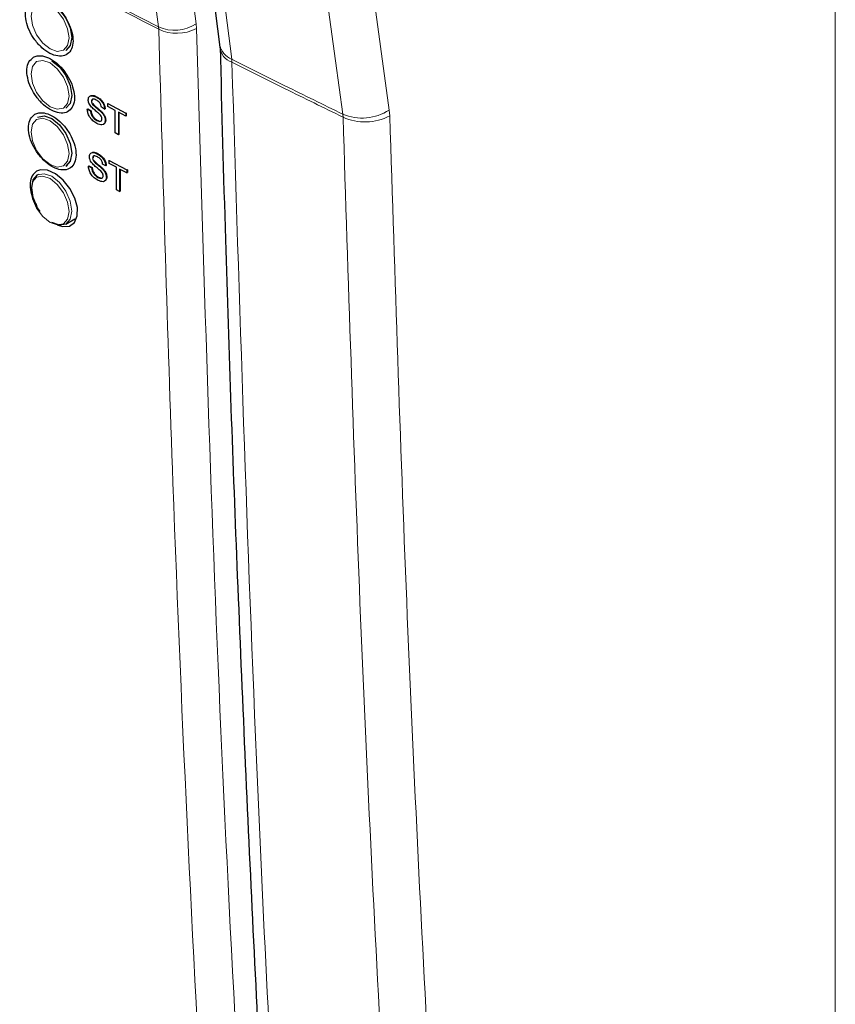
# Paper-space layout 'Blatt4' of a CAD drawing. Header units: millimetres. Extents: x 5 to 418, y 2 to 292.
# Tile 9 of 71: x 140 to 154, y 124 to 141. Entities that reach past the tile are written whole.
import ezdxf

# ---------------------------------------------------------------- set-up
doc = ezdxf.new("R2010")
doc.units = ezdxf.units.MM

psp = doc.layouts.new('Blatt4')

# ---------------------------------------------------------------- linework, layer by layer
at = {"color": 7, "linetype": 'Continuous', "lineweight": 18}
for p, q in [((154.005, 110.082), (154.005, 177.642)), ((142.055, 141.367), (142.058, 141.325)), ((142.725, 141.337), (142.719, 141.42)), ((143.351, 140.742), (143.347, 140.795)), ((146.129, 139.9), (146.138, 139.795)), ((145.313, 139.774), (145.309, 139.827))]:
    psp.add_line(p, q, dxfattribs=at)
at = {"color": 7, "linetype": 'Continuous', "lineweight": 25}
for p, q in [((143.134, 141.052), (143.138, 141.003)), ((140.871, 140.055), (140.875, 140.058)), ((140.954, 140.13), (140.957, 140.131)), ((140.798, 139.913), (140.807, 139.919)), ((140.798, 139.913), (140.855, 139.883)), ((140.807, 139.919), (140.864, 139.888)), ((140.855, 139.883), (140.864, 139.888)), ((140.885, 140.008), (140.891, 140.011)), ((141.104, 139.917), (141.047, 139.948)), ((141.104, 139.917), (141.112, 139.922)), ((141.161, 140.014), (141.166, 140.017)), ((141.161, 139.962), (141.161, 140.014)), ((141.161, 140.014), (141.478, 139.846)), ((141.291, 139.893), (141.161, 139.962)), ((141.291, 139.496), (141.291, 139.893)), ((140.965, 139.715), (140.974, 139.72)), ((141.044, 139.863), (141.053, 139.868)), ((141.115, 139.717), (141.123, 139.722)), ((141.478, 139.794), (141.348, 139.863)), ((141.348, 139.863), (141.348, 139.465)), ((141.356, 139.858), (141.356, 139.471)), ((141.478, 139.846), (141.486, 139.851)), ((141.478, 139.846), (141.478, 139.794)), ((141.478, 139.794), (141.486, 139.799)), ((141.483, 139.853), (141.486, 139.851)), ((141.486, 139.851), (141.486, 139.799)), ((141.348, 139.465), (141.291, 139.496)), ((141.348, 139.465), (141.356, 139.471)), ((140.891, 139.052), (140.895, 139.055)), ((140.905, 139.005), (140.911, 139.008)), ((140.974, 139.126), (140.976, 139.128)), ((141.181, 139.011), (141.186, 139.013)), ((141.181, 138.959), (141.181, 139.011)), ((141.181, 139.011), (141.497, 138.842)), ((140.421, 138.909), (140.449, 138.925)), ((140.818, 138.91), (140.827, 138.915)), ((140.818, 138.91), (140.875, 138.88)), ((140.827, 138.915), (140.884, 138.885)), ((140.875, 138.88), (140.884, 138.885)), ((141.064, 138.86), (141.073, 138.865)), ((141.124, 138.914), (141.067, 138.945)), ((141.124, 138.914), (141.131, 138.919)), ((141.311, 138.89), (141.181, 138.959)), ((141.311, 138.492), (141.311, 138.89)), ((141.497, 138.79), (141.368, 138.859)), ((141.368, 138.859), (141.368, 138.462)), ((141.376, 138.855), (141.376, 138.467)), ((141.497, 138.842), (141.506, 138.847)), ((141.497, 138.842), (141.497, 138.79)), ((141.503, 138.849), (141.506, 138.847)), ((141.506, 138.847), (141.506, 138.796)), ((139.938, 138.764), (139.921, 138.754)), ((140.985, 138.712), (140.994, 138.717)), ((141.135, 138.714), (141.143, 138.719)), ((141.497, 138.79), (141.506, 138.796)), ((141.368, 138.462), (141.311, 138.492)), ((141.368, 138.462), (141.376, 138.467)), ((140.421, 137.888), (140.577, 137.978))]:
    psp.add_line(p, q, dxfattribs=at)
at = {"color": 7, "linetype": 'Continuous', "lineweight": 18, "flags": 128}
for points in [[(142.055, 141.367), (141.956, 142.124), (141.559, 145.155), (140.285, 154.892)], [(140.949, 154.945), (141.834, 148.18), (142.719, 141.42)], [(141.637, 154.207), (141.756, 153.268), (142.235, 149.51), (142.715, 145.753), (143.347, 140.795)], [(145.309, 139.827), (145.18, 140.77), (144.664, 144.545), (144.148, 148.32), (143.467, 153.301)], [(144.288, 153.375), (144.756, 149.947), (145.225, 146.518), (146.129, 139.9)], [(140.14, 141.752), (140.012, 141.797), (139.903, 141.776), (139.83, 141.692), (139.805, 141.559), (139.83, 141.396), (139.903, 141.229), (140.012, 141.082), (140.14, 140.979), (140.268, 140.934), (140.377, 140.955), (140.449, 141.039), (140.475, 141.172), (140.449, 141.335), (140.377, 141.502), (140.268, 141.649), (140.14, 141.752)], [(141.38, 141.715), (141.487, 141.659), (142.055, 141.367)], [(140.14, 140.732), (140.012, 140.776), (139.903, 140.755), (139.83, 140.671), (139.805, 140.538), (139.83, 140.375), (139.903, 140.208), (140.012, 140.061), (140.14, 139.958), (140.268, 139.913), (140.377, 139.935), (140.449, 140.018), (140.475, 140.151), (140.449, 140.314), (140.377, 140.482), (140.268, 140.628), (140.14, 140.732)], [(140.14, 139.711), (140.012, 139.755), (139.903, 139.734), (139.83, 139.651), (139.805, 139.517), (139.83, 139.355), (139.903, 139.187), (140.012, 139.041), (140.14, 138.937), (140.268, 138.893), (140.377, 138.914), (140.449, 138.997), (140.475, 139.131), (140.449, 139.294), (140.377, 139.461), (140.268, 139.607), (140.14, 139.711)], [(140.14, 137.917), (140.268, 137.872), (140.377, 137.893), (140.449, 137.977), (140.475, 138.11), (140.449, 138.273), (140.377, 138.44), (140.268, 138.587), (140.14, 138.69), (140.012, 138.735), (139.903, 138.714), (139.83, 138.63), (139.805, 138.497), (139.83, 138.334), (139.903, 138.167), (140.012, 138.02), (140.14, 137.917)], [(139.921, 138.754), (140.036, 138.777), (140.171, 138.73), (140.306, 138.621), (140.421, 138.466), (140.498, 138.289), (140.524, 138.117), (140.498, 137.977), (140.421, 137.888), (140.421, 137.888)]]:
    psp.add_lwpolyline(points, dxfattribs=at)
at = {"color": 7, "linetype": 'Continuous', "lineweight": 25, "flags": 128}
for points in [[(141.424, 154.467), (141.581, 153.238), (143.134, 141.055)], [(140.171, 141.792), (140.306, 141.683), (140.421, 141.528), (140.498, 141.351), (140.524, 141.179), (140.498, 141.039), (140.421, 140.95), (140.421, 140.95)], [(140.171, 140.771), (140.306, 140.662), (140.421, 140.507), (140.498, 140.33), (140.524, 140.159), (140.498, 140.018), (140.421, 139.93), (140.421, 139.93)], [(139.921, 139.775), (140.036, 139.797), (140.171, 139.75)], [(140.171, 139.75), (140.306, 139.641), (140.421, 139.486), (140.498, 139.31), (140.524, 139.138), (140.498, 138.997), (140.421, 138.909), (140.421, 138.909)], [(140.268, 137.873), (140.361, 137.842), (140.482, 137.852), (140.572, 137.918), (140.62, 138.031), (140.622, 138.18), (140.578, 138.347), (140.492, 138.513), (140.373, 138.661), (140.236, 138.773), (140.096, 138.836), (139.969, 138.844), (139.902, 138.82), (139.902, 138.82)], [(139.966, 138.108), (139.921, 138.177), (139.844, 138.354), (139.817, 138.526), (139.844, 138.666), (139.921, 138.754), (139.921, 138.754)], [(140.421, 137.888), (140.306, 137.866), (140.171, 137.913)]]:
    psp.add_lwpolyline(points, dxfattribs=at)
at = {"color": 7, "linetype": 'Continuous', "lineweight": 18}
for centre, radius, start, end in [((256.136, 363.377), 249.641, 241.64013, 242.80851), ((142.337, 142.013), 0.705, 246.4007, 302.785), ((142.379, 142.018), 0.764, 245.1509, 296.9435), ((143.481, 141.121), 0.353, 190.7526, 247.7003), ((143.458, 141.046), 0.322, 185.49, 250.6209), ((145.649, 140.639), 0.881, 247.2543, 303.0083), ((145.703, 140.645), 0.955, 245.8802, 297.0805)]:
    psp.add_arc(centre, radius, start, end, dxfattribs=at)
at = {"color": 7, "linetype": 'Continuous', "lineweight": 25}
for points, knots in [([(139.82, 141.837), (139.791, 141.813), (139.732, 141.765), (139.698, 141.633), (139.71, 141.474), (139.768, 141.3), (139.867, 141.134), (139.995, 140.992), (140.138, 140.891), (140.279, 140.844), (140.403, 140.854), (140.495, 140.921), (140.546, 141.037), (140.549, 141.189), (140.504, 141.36), (140.417, 141.531), (140.297, 141.682), (140.157, 141.797), (140.014, 141.862), (139.898, 141.871), (139.841, 141.846), (139.82, 141.837)], [0, 0, 0, 0, 0.0535725, 0.1071445, 0.1607315, 0.2143786, 0.2681028, 0.3218879, 0.3756951, 0.4294736, 0.483183, 0.536814, 0.5903892, 0.6439579, 0.6975749, 0.7512732, 0.8050494, 0.8588646, 0.9126592, 0.9663869, 1, 1, 1, 1]), ([(143.141, 141.015), (143.172, 139.881), (143.255, 136.755), (143.443, 131.554), (143.715, 125.43), (143.984, 120.274), (144.179, 117.213), (144.244, 116.2)], [0, 0, 0, 0, 0.135578, 0.373704, 0.625385, 0.875953, 1, 1, 1, 1]), ([(139.846, 140.83), (139.817, 140.806), (139.759, 140.758), (139.725, 140.627), (139.737, 140.468), (139.796, 140.295), (139.894, 140.128), (140.022, 139.987), (140.165, 139.887), (140.306, 139.839), (140.429, 139.849), (140.521, 139.916), (140.572, 140.033), (140.575, 140.184), (140.53, 140.355), (140.442, 140.526), (140.322, 140.677), (140.182, 140.791), (140.039, 140.856), (139.923, 140.865), (139.867, 140.84), (139.846, 140.83)], [0, 0, 0, 0, 0.053569, 0.107138, 0.160725, 0.214377, 0.268107, 0.3219, 0.37571, 0.429486, 0.483191, 0.536814, 0.590383, 0.64395, 0.69757, 0.751276, 0.805059, 0.858878, 0.912673, 0.966396, 1, 1, 1, 1]), ([(140.814, 140.081), (140.815, 140.094), (140.818, 140.121), (140.838, 140.146), (140.882, 140.16), (140.924, 140.142), (140.954, 140.13)], [0, 0, 0, 0, 0.18703, 0.374126, 0.561141, 1, 1, 1, 1]), ([(140.873, 139.953), (140.864, 139.963), (140.846, 139.984), (140.82, 140.03), (140.816, 140.062), (140.814, 140.081)], [0, 0, 0, 0, 0.281441, 0.56227, 1, 1, 1, 1]), ([(140.862, 140.154), (140.867, 140.156), (140.895, 140.167), (140.932, 140.149), (140.963, 140.135)], [0, 0, 0, 0, 0.181084, 1, 1, 1, 1]), ([(140.956, 140.077), (140.945, 140.082), (140.923, 140.093), (140.894, 140.096), (140.874, 140.082), (140.872, 140.064), (140.871, 140.055)], [0, 0, 0, 0, 0.281299, 0.560825, 0.780679, 1, 1, 1, 1]), ([(140.871, 140.055), (140.871, 140.046), (140.873, 140.031), (140.881, 140.015), (140.885, 140.008)], [0, 0, 0, 0, 0.559602, 1, 1, 1, 1]), ([(140.896, 140.093), (140.892, 140.091), (140.882, 140.085), (140.88, 140.07), (140.879, 140.06)], [0, 0, 0, 0, 0.393447, 1, 1, 1, 1]), ([(140.954, 140.13), (140.974, 140.118), (141.014, 140.094), (141.066, 140.038), (141.098, 139.973), (141.102, 139.936), (141.104, 139.917)], [0, 0, 0, 0, 0.280796, 0.56015, 0.779874, 1, 1, 1, 1]), ([(141.047, 139.948), (141.045, 139.962), (141.041, 139.991), (141.008, 140.046), (140.976, 140.065), (140.956, 140.077)], [0, 0, 0, 0, 0.281099, 0.560285, 1, 1, 1, 1]), ([(140.963, 140.135), (140.983, 140.123), (141.023, 140.099), (141.074, 140.043), (141.106, 139.979), (141.11, 139.941), (141.113, 139.923)], [0, 0, 0, 0, 0.280796, 0.56015, 0.779874, 1, 1, 1, 1]), ([(140.968, 139.662), (140.944, 139.676), (140.897, 139.703), (140.838, 139.772), (140.804, 139.849), (140.8, 139.892), (140.798, 139.913)], [0, 0, 0, 0, 0.2808163, 0.5595669, 0.7796213, 1, 1, 1, 1]), ([(140.855, 139.883), (140.857, 139.865), (140.862, 139.828), (140.892, 139.775), (140.929, 139.737), (140.953, 139.722), (140.965, 139.715)], [0, 0, 0, 0, 0.28063, 0.55867, 0.779198, 1, 1, 1, 1]), ([(140.864, 139.888), (140.866, 139.87), (140.871, 139.833), (140.901, 139.78), (140.937, 139.742), (140.961, 139.728), (140.974, 139.72)], [0, 0, 0, 0, 0.28063, 0.55867, 0.779198, 1, 1, 1, 1]), ([(141.014, 139.828), (140.998, 139.842), (140.972, 139.865), (140.935, 139.896), (140.903, 139.922), (140.883, 139.942), (140.873, 139.953)], [0, 0, 0, 0, 0.339943, 0.560018, 0.780086, 1, 1, 1, 1]), ([(140.885, 140.008), (140.902, 139.989), (140.931, 139.959), (140.974, 139.925), (141.009, 139.896), (141.033, 139.874), (141.044, 139.863)], [0, 0, 0, 0, 0.338407, 0.558981, 0.779531, 1, 1, 1, 1]), ([(140.894, 140.013), (140.911, 139.995), (140.939, 139.964), (140.982, 139.931), (141.018, 139.901), (141.041, 139.879), (141.053, 139.868)], [0, 0, 0, 0, 0.338407, 0.558981, 0.779531, 1, 1, 1, 1]), ([(139.873, 139.825), (139.844, 139.801), (139.787, 139.753), (139.753, 139.621), (139.765, 139.463), (139.824, 139.29), (139.923, 139.124), (140.051, 138.983), (140.194, 138.883), (140.334, 138.835), (140.458, 138.846), (140.549, 138.913), (140.599, 139.029), (140.602, 139.18), (140.557, 139.351), (140.469, 139.521), (140.348, 139.672), (140.209, 139.786), (140.066, 139.85), (139.951, 139.859), (139.895, 139.834), (139.873, 139.825)], [0, 0, 0, 0, 0.053566, 0.107132, 0.160719, 0.214376, 0.268113, 0.321912, 0.375725, 0.4295, 0.483199, 0.536815, 0.590378, 0.643944, 0.697567, 0.751279, 0.805071, 0.858894, 0.912688, 0.966407, 1, 1, 1, 1]), ([(140.965, 139.715), (140.977, 139.709), (141.001, 139.698), (141.033, 139.698), (141.053, 139.715), (141.056, 139.734), (141.057, 139.744)], [0, 0, 0, 0, 0.280923, 0.560815, 0.7805, 1, 1, 1, 1]), ([(141.115, 139.717), (141.111, 139.697), (141.105, 139.657), (141.05, 139.629), (140.999, 139.649), (140.968, 139.662)], [0, 0, 0, 0, 0.279938, 0.560081, 1, 1, 1, 1]), ([(140.974, 139.72), (140.985, 139.715), (141.009, 139.704), (141.037, 139.701), (141.045, 139.71), (141.047, 139.712)], [0, 0, 0, 0, 0.4501004, 0.8985492, 1, 1, 1, 1]), ([(141.057, 139.744), (141.057, 139.752), (141.056, 139.769), (141.041, 139.8), (141.024, 139.817), (141.014, 139.828)], [0, 0, 0, 0, 0.28008, 0.559969, 1, 1, 1, 1]), ([(141.044, 139.863), (141.055, 139.851), (141.076, 139.828), (141.1, 139.788), (141.113, 139.749), (141.114, 139.728), (141.115, 139.717)], [0, 0, 0, 0, 0.2803677, 0.5599084, 0.7798599, 1, 1, 1, 1]), ([(141.053, 139.868), (141.064, 139.857), (141.085, 139.833), (141.108, 139.793), (141.121, 139.755), (141.122, 139.733), (141.123, 139.722)], [0, 0, 0, 0, 0.280368, 0.559908, 0.77986, 1, 1, 1, 1]), ([(141.123, 139.722), (141.12, 139.701), (141.116, 139.666), (141.089, 139.656), (141.079, 139.652)], [0, 0, 0, 0, 0.594269, 1, 1, 1, 1]), ([(140.834, 139.078), (140.835, 139.091), (140.838, 139.118), (140.858, 139.143), (140.902, 139.157), (140.944, 139.139), (140.974, 139.126)], [0, 0, 0, 0, 0.18703, 0.374125, 0.56115, 1, 1, 1, 1]), ([(140.894, 138.949), (140.884, 138.96), (140.866, 138.981), (140.84, 139.026), (140.836, 139.059), (140.834, 139.078)], [0, 0, 0, 0, 0.281454, 0.562281, 1, 1, 1, 1]), ([(140.882, 139.15), (140.887, 139.152), (140.915, 139.164), (140.952, 139.146), (140.983, 139.132)], [0, 0, 0, 0, 0.18084, 1, 1, 1, 1]), ([(140.976, 139.073), (140.965, 139.079), (140.944, 139.09), (140.914, 139.093), (140.894, 139.079), (140.892, 139.061), (140.891, 139.052)], [0, 0, 0, 0, 0.281289, 0.560827, 0.780673, 1, 1, 1, 1]), ([(140.891, 139.052), (140.892, 139.043), (140.893, 139.028), (140.902, 139.012), (140.905, 139.005)], [0, 0, 0, 0, 0.559606, 1, 1, 1, 1]), ([(140.916, 139.09), (140.912, 139.088), (140.902, 139.082), (140.9, 139.067), (140.899, 139.057)], [0, 0, 0, 0, 0.39379, 1, 1, 1, 1]), ([(140.905, 139.005), (140.922, 138.986), (140.951, 138.955), (140.994, 138.922), (141.03, 138.893), (141.053, 138.871), (141.064, 138.86)], [0, 0, 0, 0, 0.3384123, 0.5589792, 0.7795385, 1, 1, 1, 1]), ([(140.914, 139.01), (140.931, 138.991), (140.959, 138.961), (141.002, 138.927), (141.038, 138.898), (141.061, 138.876), (141.073, 138.865)], [0, 0, 0, 0, 0.3384129, 0.5589792, 0.7795391, 1, 1, 1, 1]), ([(140.974, 139.126), (140.994, 139.114), (141.034, 139.09), (141.086, 139.035), (141.118, 138.97), (141.122, 138.933), (141.124, 138.914)], [0, 0, 0, 0, 0.280798, 0.560154, 0.77988, 1, 1, 1, 1]), ([(141.067, 138.945), (141.065, 138.959), (141.061, 138.988), (141.028, 139.042), (140.996, 139.062), (140.976, 139.073)], [0, 0, 0, 0, 0.281095, 0.560293, 1, 1, 1, 1]), ([(140.983, 139.132), (141.003, 139.12), (141.043, 139.096), (141.094, 139.04), (141.126, 138.975), (141.13, 138.938), (141.133, 138.919)], [0, 0, 0, 0, 0.280789, 0.560148, 0.779877, 1, 1, 1, 1]), ([(140.988, 138.659), (140.964, 138.673), (140.917, 138.7), (140.858, 138.769), (140.825, 138.845), (140.82, 138.888), (140.818, 138.91)], [0, 0, 0, 0, 0.280809, 0.559563, 0.779623, 1, 1, 1, 1]), ([(140.875, 138.88), (140.878, 138.861), (140.882, 138.825), (140.912, 138.771), (140.949, 138.734), (140.973, 138.719), (140.985, 138.712)], [0, 0, 0, 0, 0.280631, 0.558678, 0.779186, 1, 1, 1, 1]), ([(140.884, 138.885), (140.886, 138.867), (140.891, 138.83), (140.921, 138.777), (140.957, 138.739), (140.982, 138.724), (140.994, 138.717)], [0, 0, 0, 0, 0.280631, 0.558678, 0.779202, 1, 1, 1, 1]), ([(141.034, 138.825), (141.018, 138.839), (140.992, 138.862), (140.955, 138.892), (140.923, 138.919), (140.904, 138.939), (140.894, 138.949)], [0, 0, 0, 0, 0.339949, 0.560033, 0.780092, 1, 1, 1, 1]), ([(141.064, 138.86), (141.075, 138.848), (141.096, 138.825), (141.12, 138.785), (141.133, 138.746), (141.134, 138.725), (141.135, 138.714)], [0, 0, 0, 0, 0.280363, 0.559906, 0.779856, 1, 1, 1, 1]), ([(141.073, 138.865), (141.084, 138.853), (141.105, 138.83), (141.128, 138.79), (141.141, 138.751), (141.142, 138.73), (141.143, 138.719)], [0, 0, 0, 0, 0.2803637, 0.559906, 0.7798558, 1, 1, 1, 1]), ([(139.902, 138.82), (139.873, 138.796), (139.816, 138.748), (139.782, 138.617), (139.796, 138.459), (139.84, 138.317), (139.889, 138.24), (139.903, 138.216)], [0, 0, 0, 0, 0.225183, 0.450365, 0.675654, 0.901252, 1, 1, 1, 1]), ([(140.985, 138.712), (140.997, 138.706), (141.021, 138.695), (141.053, 138.695), (141.073, 138.712), (141.076, 138.731), (141.077, 138.741)], [0, 0, 0, 0, 0.280915, 0.560801, 0.780497, 1, 1, 1, 1]), ([(141.135, 138.714), (141.131, 138.694), (141.125, 138.653), (141.07, 138.625), (141.019, 138.646), (140.988, 138.659)], [0, 0, 0, 0, 0.27994, 0.56008, 1, 1, 1, 1]), ([(140.994, 138.717), (141.006, 138.712), (141.029, 138.701), (141.057, 138.698), (141.065, 138.707), (141.067, 138.708)], [0, 0, 0, 0, 0.450201, 0.8987833, 1, 1, 1, 1]), ([(141.077, 138.741), (141.077, 138.749), (141.076, 138.765), (141.061, 138.797), (141.044, 138.814), (141.034, 138.825)], [0, 0, 0, 0, 0.280095, 0.559965, 1, 1, 1, 1]), ([(141.143, 138.719), (141.14, 138.698), (141.136, 138.662), (141.109, 138.653), (141.099, 138.649)], [0, 0, 0, 0, 0.594021, 1, 1, 1, 1]), ([(122.811, 128.237), (122.858, 128.206), (123.871, 127.541), (125.906, 126.265), (128.917, 124.415), (131.987, 122.599), (135.105, 120.814), (138.279, 119.061), (140.996, 117.602), (142.677, 116.738), (143.262, 116.437)], [0, 0, 0, 0, 0.007316, 0.159791, 0.31208, 0.464128, 0.615833, 0.767297, 0.919011, 1, 1, 1, 1])]:
    psp.add_open_spline(points, degree=3, knots=knots, dxfattribs=at)
at = {"color": 7, "linetype": 'Continuous', "lineweight": 18}
for points, knots in [([(143.152, 116.634), (143.136, 116.897), (143.052, 118.211), (142.722, 123.744), (142.337, 131.692), (142.136, 138.653), (142.058, 141.325)], [0, 0, 0, 0, 0.032288, 0.161438, 0.678067, 1, 1, 1, 1]), ([(142.725, 141.337), (142.85, 137.193), (143.099, 128.902), (143.579, 120.742), (143.818, 116.662)], [0, 0, 0, 0, 0.4999, 1, 1, 1, 1]), ([(143.347, 140.795), (143.659, 140.639), (144.311, 140.315), (144.967, 139.994), (145.309, 139.827)], [0, 0, 0, 0, 0.479532, 1, 1, 1, 1]), ([(143.351, 140.742), (143.485, 136.498), (143.71, 129.398), (144.132, 121.163), (144.376, 117.144), (144.45, 115.928)], [0, 0, 0, 0, 0.508968, 0.851387, 1, 1, 1, 1]), ([(145.313, 139.774), (144.972, 139.941), (144.315, 140.262), (143.663, 140.587), (143.351, 140.742)], [0, 0, 0, 0, 0.520539, 1, 1, 1, 1]), ([(146.759, 111.159), (146.685, 112.188), (146.411, 116.015), (146.006, 122.683), (145.589, 131.189), (145.405, 136.912), (145.313, 139.774)], [0, 0, 0, 0, 0.109144, 0.406096, 0.703048, 1, 1, 1, 1]), ([(146.138, 139.795), (146.23, 136.936), (146.414, 131.217), (146.83, 122.718), (147.235, 116.056), (147.509, 112.231), (147.583, 111.203)], [0, 0, 0, 0, 0.296952, 0.593904, 0.890856, 1, 1, 1, 1]), ([(122.707, 128.437), (122.928, 128.294), (124.037, 127.58), (126.957, 125.738), (131.57, 122.962), (137.26, 119.73), (141.195, 117.662), (143.152, 116.634)], [0, 0, 0, 0, 0.034566, 0.172836, 0.44955, 0.726264, 1, 1, 1, 1]), ([(143.571, 115.422), (141.75, 116.367), (138.107, 118.256), (132.907, 121.17), (127.76, 124.203), (124.465, 126.301), (122.747, 127.394)], [0, 0, 0, 0, 0.249914, 0.500043, 0.739376, 1, 1, 1, 1])]:
    psp.add_open_spline(points, degree=3, knots=knots, dxfattribs=at)

doc.saveas('drawing.dxf')
